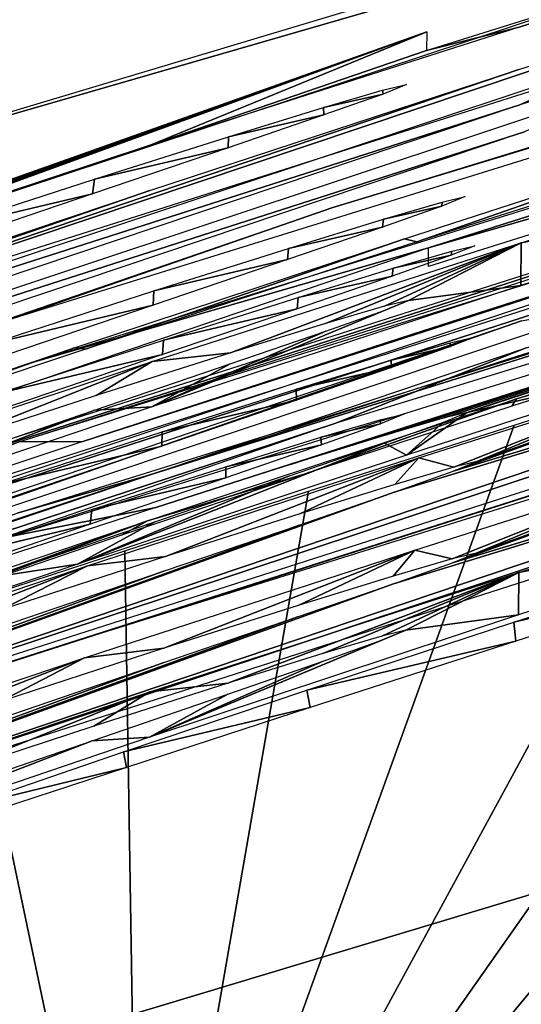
# Model space of a CAD drawing. Header units: millimetres. Extents: x -30.2 to 30.2, y -30.2 to 30.2.
# Tile 91 of 191: x -7.418 to -7.174, y 21.994 to 22.472. Entities that reach past the tile are written whole.
import ezdxf

# ---------------------------------------------------------------- set-up
doc = ezdxf.new("R2010")
doc.units = ezdxf.units.MM
doc.header["$LTSCALE"] = 81.481481
for name, color, linetype in [('1', 7, 'CONTINUOUS'), ('103', 7, 'CONTINUOUS'), ('163', 7, 'CONTINUOUS'), ('164', 7, 'CONTINUOUS'), ('165', 7, 'CONTINUOUS'), ('166', 7, 'CONTINUOUS'), ('167', 7, 'CONTINUOUS'), ('195', 7, 'CONTINUOUS'), ('196', 7, 'CONTINUOUS'), ('197', 7, 'CONTINUOUS'), ('198', 7, 'CONTINUOUS'), ('199', 7, 'CONTINUOUS'), ('2', 7, 'CONTINUOUS'), ('200', 7, 'CONTINUOUS'), ('201', 7, 'CONTINUOUS'), ('202', 7, 'CONTINUOUS'), ('203', 7, 'CONTINUOUS'), ('79', 7, 'CONTINUOUS'), ('99', 7, 'CONTINUOUS')]:
    doc.layers.add(name, color=color, linetype=linetype)

msp = doc.modelspace()

# ---------------------------------------------------------------- linework, layer by layer
at = {"layer": '1', "color": 251, "linetype": 'Continuous', "true_color": 0x4c4c4c}
for points in [[(16.21796, 21.74405, 4.4), (-14.57869, 22.87611, 4.4), (14.52396, 22.91087, 4.4), (16.21796, 21.74405, 4.4)], [(-16.27096, 21.70421, 4.4), (-14.57869, 22.87611, 4.4), (16.21796, 21.74405, 4.4), (-16.27096, 21.70421, 4.4)]]:
    msp.add_3dface(points, dxfattribs=at)
at = {"layer": '103', "color": 251, "linetype": 'Continuous', "true_color": 0x4c4c4c}
msp.add_3dface([(-7.35947, 21.77182, -212.7), (-5.91029, 22.20906, -212.7), (-4.11066, 13.68915, -221.4064), (-7.35947, 21.77182, -212.7)], dxfattribs=at)
at = {"layer": '163', "color": 251, "linetype": 'Continuous', "true_color": 0x4c4c4c}
for points in [[(-7.24155, 22.43741, -144.51836), (-7.22996, 22.44016, -144.62549), (-7.2413, 22.43554, -144.73112), (-7.24155, 22.43741, -144.51836)], [(-7.27027, 22.42901, -144.42087), (-7.24155, 22.43741, -144.51836), (-7.2413, 22.43554, -144.73112), (-7.27027, 22.42901, -144.42087)], [(-7.27003, 22.42536, -144.82765), (-7.27027, 22.42901, -144.42087), (-7.2413, 22.43554, -144.73112), (-7.27003, 22.42536, -144.82765)], [(-7.31638, 22.41482, -144.33267), (-7.27027, 22.42901, -144.42087), (-7.27003, 22.42536, -144.82765), (-7.31638, 22.41482, -144.33267)], [(-7.31643, 22.40945, -144.91548), (-7.31638, 22.41482, -144.33267), (-7.27003, 22.42536, -144.82765), (-7.31643, 22.40945, -144.91548)], [(-7.38145, 22.39422, -144.2516), (-7.31638, 22.41482, -144.33267), (-7.31643, 22.40945, -144.91548), (-7.38145, 22.39422, -144.2516)], [(-7.3823, 22.38709, -144.99704), (-7.38145, 22.39422, -144.2516), (-7.31643, 22.40945, -144.91548), (-7.3823, 22.38709, -144.99704)], [(-7.46085, 22.36852, -144.18379), (-7.38145, 22.39422, -144.2516), (-7.3823, 22.38709, -144.99704), (-7.46085, 22.36852, -144.18379)], [(-7.46239, 22.35989, -145.06543), (-7.46085, 22.36852, -144.18379), (-7.3823, 22.38709, -144.99704), (-7.46239, 22.35989, -145.06543)]]:
    msp.add_3dface(points, dxfattribs=at)
at = {"layer": '164', "color": 251, "linetype": 'Continuous', "true_color": 0x4c4c4c}
for points in [[(-7.20798, 22.3593, -154.21717), (-7.19678, 22.36194, -154.32212), (-7.2082, 22.35728, -154.42891), (-7.20798, 22.3593, -154.21717)], [(-7.23687, 22.34713, -154.5261), (-7.23649, 22.35097, -154.12127), (-7.2082, 22.35728, -154.42891), (-7.23687, 22.34713, -154.5261)], [(-7.23649, 22.35097, -154.12127), (-7.20798, 22.3593, -154.21717), (-7.2082, 22.35728, -154.42891), (-7.23649, 22.35097, -154.12127)], [(-7.28259, 22.33679, -154.03401), (-7.23649, 22.35097, -154.12127), (-7.23687, 22.34713, -154.5261), (-7.28259, 22.33679, -154.03401)], [(-7.28304, 22.33132, -154.61405), (-7.28259, 22.33679, -154.03401), (-7.23687, 22.34713, -154.5261), (-7.28304, 22.33132, -154.61405)], [(-7.34792, 22.31613, -153.95306), (-7.28259, 22.33679, -154.03401), (-7.28304, 22.33132, -154.61405), (-7.34792, 22.31613, -153.95306)], [(-7.34834, 22.30917, -154.69498), (-7.34792, 22.31613, -153.95306), (-7.28304, 22.33132, -154.61405), (-7.34834, 22.30917, -154.69498)], [(-7.42764, 22.29035, -153.88508), (-7.34792, 22.31613, -153.95306), (-7.34834, 22.30917, -154.69498), (-7.42764, 22.29035, -153.88508)], [(-7.42797, 22.28217, -154.76257), (-7.42764, 22.29035, -153.88508), (-7.34834, 22.30917, -154.69498), (-7.42797, 22.28217, -154.76257)]]:
    msp.add_3dface(points, dxfattribs=at)
at = {"layer": '165', "color": 251, "linetype": 'Continuous', "true_color": 0x4c4c4c}
for points in [[(-7.20142, 22.38578, -151.55916), (-7.21285, 22.38112, -151.66596), (-7.21262, 22.38314, -151.45422), (-7.20142, 22.38578, -151.55916)], [(-7.21285, 22.38112, -151.66596), (-7.24152, 22.37097, -151.76315), (-7.24114, 22.37481, -151.35831), (-7.21285, 22.38112, -151.66596)], [(-7.21262, 22.38314, -151.45422), (-7.21285, 22.38112, -151.66596), (-7.24114, 22.37481, -151.35831), (-7.21262, 22.38314, -151.45422)], [(-7.24114, 22.37481, -151.35831), (-7.24152, 22.37097, -151.76315), (-7.28723, 22.36064, -151.27105), (-7.24114, 22.37481, -151.35831)], [(-7.24152, 22.37097, -151.76315), (-7.28768, 22.35517, -151.85109), (-7.28723, 22.36064, -151.27105), (-7.24152, 22.37097, -151.76315)], [(-7.28723, 22.36064, -151.27105), (-7.28768, 22.35517, -151.85109), (-7.35257, 22.33998, -151.1901), (-7.28723, 22.36064, -151.27105)], [(-7.28768, 22.35517, -151.85109), (-7.35298, 22.33303, -151.93202), (-7.35257, 22.33998, -151.1901), (-7.28768, 22.35517, -151.85109)], [(-7.35257, 22.33998, -151.1901), (-7.35298, 22.33303, -151.93202), (-7.43228, 22.31421, -151.12212), (-7.35257, 22.33998, -151.1901)], [(-7.35298, 22.33303, -151.93202), (-7.43261, 22.30603, -151.99962), (-7.43228, 22.31421, -151.12212), (-7.35298, 22.33303, -151.93202)]]:
    msp.add_3dface(points, dxfattribs=at)
at = {"layer": '166', "color": 251, "linetype": 'Continuous', "true_color": 0x4c4c4c}
for points in [[(-7.23743, 22.30646, -158.93954), (-7.20871, 22.31486, -159.03702), (-7.20855, 22.31296, -159.25093), (-7.23743, 22.30646, -158.93954)], [(-7.20871, 22.31486, -159.03702), (-7.19713, 22.31762, -159.14415), (-7.20855, 22.31296, -159.25093), (-7.20871, 22.31486, -159.03702)], [(-7.23721, 22.30278, -159.34811), (-7.23743, 22.30646, -158.93954), (-7.20855, 22.31296, -159.25093), (-7.23721, 22.30278, -159.34811)], [(-7.28354, 22.29226, -158.85134), (-7.23743, 22.30646, -158.93954), (-7.23721, 22.30278, -159.34811), (-7.28354, 22.29226, -158.85134)], [(-7.28337, 22.28694, -159.43605), (-7.28354, 22.29226, -158.85134), (-7.23721, 22.30278, -159.34811), (-7.28337, 22.28694, -159.43605)], [(-7.3486, 22.27164, -158.77027), (-7.28354, 22.29226, -158.85134), (-7.28337, 22.28694, -159.43605), (-7.3486, 22.27164, -158.77027)], [(-7.34867, 22.26476, -159.51699), (-7.3486, 22.27164, -158.77027), (-7.28337, 22.28694, -159.43605), (-7.34867, 22.26476, -159.51699)], [(-7.428, 22.24591, -158.70246), (-7.3486, 22.27164, -158.77027), (-7.34867, 22.26476, -159.51699), (-7.428, 22.24591, -158.70246)], [(-7.42829, 22.2377, -159.58459), (-7.428, 22.24591, -158.70246), (-7.34867, 22.26476, -159.51699), (-7.42829, 22.2377, -159.58459)]]:
    msp.add_3dface(points, dxfattribs=at)
at = {"layer": '167', "color": 251, "linetype": 'Continuous', "true_color": 0x4c4c4c}
for points in [[(-7.2715, 22.26899, -161.81408), (-7.24279, 22.27745, -161.91154), (-7.24254, 22.27558, -162.12423), (-7.2715, 22.26899, -161.81408)], [(-7.24279, 22.27745, -161.91154), (-7.23122, 22.28023, -162.01864), (-7.24254, 22.27558, -162.12423), (-7.24279, 22.27745, -161.91154)], [(-7.27125, 22.26534, -162.22074), (-7.2715, 22.26899, -161.81408), (-7.24254, 22.27558, -162.12423), (-7.27125, 22.26534, -162.22074)], [(-7.31759, 22.2547, -161.72589), (-7.2715, 22.26899, -161.81408), (-7.27125, 22.26534, -162.22074), (-7.31759, 22.2547, -161.72589)], [(-7.31764, 22.24933, -162.30856), (-7.31759, 22.2547, -161.72589), (-7.27125, 22.26534, -162.22074), (-7.31764, 22.24933, -162.30856)], [(-7.38264, 22.23395, -161.64481), (-7.31759, 22.2547, -161.72589), (-7.31764, 22.24933, -162.30856), (-7.38264, 22.23395, -161.64481)], [(-7.38348, 22.22682, -162.39012), (-7.38264, 22.23395, -161.64481), (-7.31764, 22.24933, -162.30856), (-7.38348, 22.22682, -162.39012)], [(-7.46203, 22.20806, -161.57699), (-7.38264, 22.23395, -161.64481), (-7.38348, 22.22682, -162.39012), (-7.46203, 22.20806, -161.57699)], [(-7.46356, 22.19942, -162.45853), (-7.46203, 22.20806, -161.57699), (-7.38348, 22.22682, -162.39012), (-7.46356, 22.19942, -162.45853)]]:
    msp.add_3dface(points, dxfattribs=at)
at = {"layer": '195', "color": 251, "linetype": 'Continuous', "true_color": 0x4c4c4c}
for points in [[(-7.06584, 22.21537, -163.43168), (-7.06591, 22.20561, -164.49474), (-7.17785, 22.17931, -163.44525), (-7.06584, 22.21537, -163.43168)], [(-7.17785, 22.17931, -163.44525), (-7.06591, 22.20561, -164.49474), (-7.17687, 22.17013, -164.48056), (-7.17785, 22.17931, -163.44525)], [(-7.27825, 22.14629, -163.47583), (-7.17785, 22.17931, -163.44525), (-7.17687, 22.17013, -164.48056), (-7.27825, 22.14629, -163.47583)], [(-7.2767, 22.13785, -164.44935), (-7.27825, 22.14629, -163.47583), (-7.17687, 22.17013, -164.48056), (-7.2767, 22.13785, -164.44935)], [(-7.36734, 22.11637, -163.52379), (-7.27825, 22.14629, -163.47583), (-7.2767, 22.13785, -164.44935), (-7.36734, 22.11637, -163.52379)], [(-7.36578, 22.10882, -164.40071), (-7.36734, 22.11637, -163.52379), (-7.2767, 22.13785, -164.44935), (-7.36578, 22.10882, -164.40071)], [(-7.44689, 22.08909, -163.59134), (-7.36734, 22.11637, -163.52379), (-7.36578, 22.10882, -164.40071), (-7.44689, 22.08909, -163.59134)], [(-7.44609, 22.08253, -164.33216), (-7.44689, 22.08909, -163.59134), (-7.36578, 22.10882, -164.40071), (-7.44609, 22.08253, -164.33216)]]:
    msp.add_3dface(points, dxfattribs=at)
at = {"layer": '196', "color": 251, "linetype": 'Continuous', "true_color": 0x4c4c4c}
for points in [[(-7.01057, 22.41422, -143.60669), (-7.01074, 22.39554, -145.64374), (-7.17432, 22.36329, -143.50369), (-7.01057, 22.41422, -143.60669)], [(-7.01074, 22.39554, -145.64374), (-7.17446, 22.34269, -145.74576), (-7.17432, 22.36329, -143.50369), (-7.01074, 22.39554, -145.64374)], [(-7.17432, 22.36329, -143.50369), (-7.31544, 22.30992, -144.33179), (-7.35334, 22.30575, -143.42859), (-7.17432, 22.36329, -143.50369)], [(-7.26934, 22.32417, -144.41999), (-7.31544, 22.30992, -144.33179), (-7.17432, 22.36329, -143.50369), (-7.26934, 22.32417, -144.41999)], [(-7.24063, 22.33261, -144.51746), (-7.26934, 22.32417, -144.41999), (-7.17432, 22.36329, -143.50369), (-7.24063, 22.33261, -144.51746)], [(-7.22905, 22.33537, -144.62457), (-7.24063, 22.33261, -144.51746), (-7.17432, 22.36329, -143.50369), (-7.22905, 22.33537, -144.62457)], [(-7.17446, 22.34269, -145.74576), (-7.22905, 22.33537, -144.62457), (-7.17432, 22.36329, -143.50369), (-7.17446, 22.34269, -145.74576)], [(-7.35348, 22.28373, -145.81978), (-7.22905, 22.33537, -144.62457), (-7.17446, 22.34269, -145.74576), (-7.35348, 22.28373, -145.81978)], [(-7.24038, 22.33074, -144.73018), (-7.22905, 22.33537, -144.62457), (-7.35348, 22.28373, -145.81978), (-7.24038, 22.33074, -144.73018)], [(-7.2691, 22.32052, -144.8267), (-7.24038, 22.33074, -144.73018), (-7.35348, 22.28373, -145.81978), (-7.2691, 22.32052, -144.8267)], [(-7.3155, 22.30455, -144.91453), (-7.2691, 22.32052, -144.8267), (-7.35348, 22.28373, -145.81978), (-7.3155, 22.30455, -144.91453)], [(-7.31544, 22.30992, -144.33179), (-7.3805, 22.28922, -144.25071), (-7.35334, 22.30575, -143.42859), (-7.31544, 22.30992, -144.33179)], [(-7.35334, 22.30575, -143.42859), (-7.4599, 22.2634, -144.1829), (-7.54906, 22.24073, -143.37937), (-7.35334, 22.30575, -143.42859)], [(-7.3805, 22.28922, -144.25071), (-7.4599, 22.2634, -144.1829), (-7.35334, 22.30575, -143.42859), (-7.3805, 22.28922, -144.25071)], [(-7.38135, 22.28209, -144.99609), (-7.3155, 22.30455, -144.91453), (-7.35348, 22.28373, -145.81978), (-7.38135, 22.28209, -144.99609)], [(-7.54921, 22.21775, -145.86783), (-7.38135, 22.28209, -144.99609), (-7.35348, 22.28373, -145.81978), (-7.54921, 22.21775, -145.86783)], [(-7.46143, 22.25477, -145.06449), (-7.38135, 22.28209, -144.99609), (-7.54921, 22.21775, -145.86783), (-7.46143, 22.25477, -145.06449)]]:
    msp.add_3dface(points, dxfattribs=at)
at = {"layer": '197', "color": 251, "linetype": 'Continuous', "true_color": 0x4c4c4c}
for points in [[(-6.52793, 22.44952, -155.71134), (-7.73946, 22.06121, -155.70785), (-6.69751, 22.40646, -154.94878), (-6.52793, 22.44952, -155.71134)], [(-6.69751, 22.40646, -154.94878), (-7.73946, 22.06121, -155.70785), (-6.86676, 22.35517, -154.94832), (-6.69751, 22.40646, -154.94878)], [(-7.73946, 22.06121, -155.70785), (-7.23594, 22.2423, -154.52515), (-6.86676, 22.35517, -154.94832), (-7.73946, 22.06121, -155.70785)], [(-7.23594, 22.2423, -154.52515), (-7.20728, 22.2525, -154.42798), (-6.86676, 22.35517, -154.94832), (-7.23594, 22.2423, -154.52515)], [(-6.86676, 22.35517, -154.94832), (-7.20728, 22.2525, -154.42798), (-6.95002, 22.34479, -153.26752), (-6.86676, 22.35517, -154.94832)], [(-7.20728, 22.2525, -154.42798), (-7.19587, 22.25717, -154.3212), (-6.95002, 22.34479, -153.26752), (-7.20728, 22.2525, -154.42798)], [(-6.95002, 22.34479, -153.26752), (-7.19587, 22.25717, -154.3212), (-7.08161, 22.30417, -153.18743), (-6.95002, 22.34479, -153.26752)], [(-7.08161, 22.30417, -153.18743), (-7.20705, 22.25451, -154.21628), (-7.22404, 22.25902, -153.12485), (-7.08161, 22.30417, -153.18743)], [(-7.19587, 22.25717, -154.3212), (-7.20705, 22.25451, -154.21628), (-7.08161, 22.30417, -153.18743), (-7.19587, 22.25717, -154.3212)], [(-7.22404, 22.25902, -153.12485), (-7.34698, 22.21114, -153.95218), (-7.38479, 22.20664, -153.07719), (-7.22404, 22.25902, -153.12485)], [(-7.28165, 22.2319, -154.03313), (-7.34698, 22.21114, -153.95218), (-7.22404, 22.25902, -153.12485), (-7.28165, 22.2319, -154.03313)], [(-7.23556, 22.24614, -154.12038), (-7.28165, 22.2319, -154.03313), (-7.22404, 22.25902, -153.12485), (-7.23556, 22.24614, -154.12038)], [(-7.20705, 22.25451, -154.21628), (-7.23556, 22.24614, -154.12038), (-7.22404, 22.25902, -153.12485), (-7.20705, 22.25451, -154.21628)], [(-7.2821, 22.22642, -154.6131), (-7.23594, 22.2423, -154.52515), (-7.73946, 22.06121, -155.70785), (-7.2821, 22.22642, -154.6131)], [(-7.34739, 22.20418, -154.69403), (-7.2821, 22.22642, -154.6131), (-7.73946, 22.06121, -155.70785), (-7.34739, 22.20418, -154.69403)], [(-7.34698, 22.21114, -153.95218), (-7.42668, 22.18524, -153.88419), (-7.38479, 22.20664, -153.07719), (-7.34698, 22.21114, -153.95218)], [(-7.42701, 22.17705, -154.76163), (-7.34739, 22.20418, -154.69403), (-7.73946, 22.06121, -155.70785), (-7.42701, 22.17705, -154.76163)], [(-7.38479, 22.20664, -153.07719), (-7.51593, 22.15561, -153.83581), (-7.55351, 22.15009, -153.04815), (-7.38479, 22.20664, -153.07719)], [(-7.42668, 22.18524, -153.88419), (-7.51593, 22.15561, -153.83581), (-7.38479, 22.20664, -153.07719), (-7.42668, 22.18524, -153.88419)]]:
    msp.add_3dface(points, dxfattribs=at)
at = {"layer": '198', "color": 251, "linetype": 'Continuous', "true_color": 0x4c4c4c}
for points in [[(-6.53237, 22.49848, -150.1815), (-7.35162, 22.235, -151.18922), (-7.42218, 22.22084, -150.17901), (-6.53237, 22.49848, -150.1815)], [(-7.28629, 22.25575, -151.27017), (-7.35162, 22.235, -151.18922), (-6.53237, 22.49848, -150.1815), (-7.28629, 22.25575, -151.27017)], [(-7.24021, 22.26998, -151.35742), (-7.28629, 22.25575, -151.27017), (-6.53237, 22.49848, -150.1815), (-7.24021, 22.26998, -151.35742)], [(-7.2117, 22.27835, -151.45332), (-7.24021, 22.26998, -151.35742), (-6.53237, 22.49848, -150.1815), (-7.2117, 22.27835, -151.45332)], [(-7.20051, 22.28101, -151.55825), (-7.2117, 22.27835, -151.45332), (-6.53237, 22.49848, -150.1815), (-7.20051, 22.28101, -151.55825)], [(-7.20051, 22.28101, -151.55825), (-6.53237, 22.49848, -150.1815), (-6.87131, 22.3903, -150.94755), (-7.20051, 22.28101, -151.55825)], [(-7.08515, 22.30749, -152.7022), (-7.20051, 22.28101, -151.55825), (-6.87131, 22.3903, -150.94755), (-7.08515, 22.30749, -152.7022)], [(-7.22995, 22.26039, -152.76604), (-7.20051, 22.28101, -151.55825), (-7.08515, 22.30749, -152.7022), (-7.22995, 22.26039, -152.76604)], [(-7.21192, 22.27634, -151.66503), (-7.20051, 22.28101, -151.55825), (-7.22995, 22.26039, -152.76604), (-7.21192, 22.27634, -151.66503)], [(-7.24059, 22.26615, -151.7622), (-7.21192, 22.27634, -151.66503), (-7.22995, 22.26039, -152.76604), (-7.24059, 22.26615, -151.7622)], [(-7.28674, 22.25028, -151.85014), (-7.24059, 22.26615, -151.7622), (-7.38967, 22.20745, -152.81351), (-7.28674, 22.25028, -151.85014)], [(-7.38967, 22.20745, -152.81351), (-7.24059, 22.26615, -151.7622), (-7.22995, 22.26039, -152.76604), (-7.38967, 22.20745, -152.81351)], [(-7.35204, 22.22804, -151.93108), (-7.28674, 22.25028, -151.85014), (-7.38967, 22.20745, -152.81351), (-7.35204, 22.22804, -151.93108)], [(-7.35162, 22.235, -151.18922), (-7.43133, 22.20911, -151.12123), (-7.42218, 22.22084, -150.17901), (-7.35162, 22.235, -151.18922)], [(-7.43166, 22.20093, -151.99868), (-7.35204, 22.22804, -151.93108), (-7.38967, 22.20745, -152.81351), (-7.43166, 22.20093, -151.99868)], [(-7.5583, 22.15037, -152.84001), (-7.43166, 22.20093, -151.99868), (-7.38967, 22.20745, -152.81351), (-7.5583, 22.15037, -152.84001)]]:
    msp.add_3dface(points, dxfattribs=at)
at = {"layer": '199', "color": 251, "linetype": 'Continuous', "true_color": 0x4c4c4c}
for points in [[(-6.52828, 22.40568, -160.52366), (-7.71233, 22.02621, -160.52026), (-6.69786, 22.36251, -159.76111), (-6.52828, 22.40568, -160.52366)], [(-6.69786, 22.36251, -159.76111), (-7.71233, 22.02621, -160.52026), (-6.86711, 22.31113, -159.76065), (-6.69786, 22.36251, -159.76111)], [(-7.71233, 22.02621, -160.52026), (-7.23628, 22.19793, -159.34717), (-6.86711, 22.31113, -159.76065), (-7.71233, 22.02621, -160.52026)], [(-7.23628, 22.19793, -159.34717), (-7.20763, 22.20815, -159.25), (-6.86711, 22.31113, -159.76065), (-7.23628, 22.19793, -159.34717)], [(-6.86711, 22.31113, -159.76065), (-7.20763, 22.20815, -159.25), (-6.95046, 22.30067, -158.0798), (-6.86711, 22.31113, -159.76065)], [(-7.20763, 22.20815, -159.25), (-7.19621, 22.21283, -159.14323), (-6.95046, 22.30067, -158.0798), (-7.20763, 22.20815, -159.25)], [(-6.95046, 22.30067, -158.0798), (-7.19621, 22.21283, -159.14323), (-7.08256, 22.2598, -157.99951), (-6.95046, 22.30067, -158.0798)], [(-7.08256, 22.2598, -157.99951), (-7.20779, 22.21006, -159.03613), (-7.22592, 22.21425, -157.93662), (-7.08256, 22.2598, -157.99951)], [(-7.19621, 22.21283, -159.14323), (-7.20779, 22.21006, -159.03613), (-7.08256, 22.2598, -157.99951), (-7.19621, 22.21283, -159.14323)], [(-7.22592, 22.21425, -157.93662), (-7.34766, 22.16663, -158.76938), (-7.38618, 22.16192, -157.88921), (-7.22592, 22.21425, -157.93662)], [(-7.2826, 22.18734, -158.85046), (-7.34766, 22.16663, -158.76938), (-7.22592, 22.21425, -157.93662), (-7.2826, 22.18734, -158.85046)], [(-7.2365, 22.20161, -158.93865), (-7.2826, 22.18734, -158.85046), (-7.22592, 22.21425, -157.93662), (-7.2365, 22.20161, -158.93865)], [(-7.20779, 22.21006, -159.03613), (-7.2365, 22.20161, -158.93865), (-7.22592, 22.21425, -157.93662), (-7.20779, 22.21006, -159.03613)], [(-7.28244, 22.18203, -159.4351), (-7.23628, 22.19793, -159.34717), (-7.71233, 22.02621, -160.52026), (-7.28244, 22.18203, -159.4351)], [(-7.34772, 22.15974, -159.51604), (-7.28244, 22.18203, -159.4351), (-7.71233, 22.02621, -160.52026), (-7.34772, 22.15974, -159.51604)], [(-7.34766, 22.16663, -158.76938), (-7.42705, 22.14078, -158.70156), (-7.38618, 22.16192, -157.88921), (-7.34766, 22.16663, -158.76938)], [(-7.38618, 22.16192, -157.88921), (-7.51618, 22.11113, -158.65315), (-7.55439, 22.10541, -157.8604), (-7.38618, 22.16192, -157.88921)], [(-7.42705, 22.14078, -158.70156), (-7.51618, 22.11113, -158.65315), (-7.38618, 22.16192, -157.88921), (-7.42705, 22.14078, -158.70156)], [(-7.42734, 22.13256, -159.58365), (-7.34772, 22.15974, -159.51604), (-7.71233, 22.02621, -160.52026), (-7.42734, 22.13256, -159.58365)]]:
    msp.add_3dface(points, dxfattribs=at)
at = {"layer": '2', "color": 251, "linetype": 'Continuous', "true_color": 0x4c4c4c}
for points in [[(-7.32549, 28.02038, 6.01254), (-9.3513, 27.41091, 6.01254), (-5.86642, 22.43936, 6.36699), (-7.32549, 28.02038, 6.01254)], [(-4.2128, 22.80772, 6.36699), (-7.32549, 28.02038, 6.01254), (-5.86642, 22.43936, 6.36699), (-4.2128, 22.80772, 6.36699)], [(-5.86642, 22.43936, 6.36699), (-9.3513, 27.41091, 6.01254), (-7.48874, 21.95128, 6.36699), (-5.86642, 22.43936, 6.36699)], [(-5.86642, 22.43936, 6.36699), (-7.48874, 21.95128, 6.36699), (-4.4004, 16.83177, 6.64395), (-5.86642, 22.43936, 6.36699)]]:
    msp.add_3dface(points, dxfattribs=at)
at = {"layer": '200', "color": 251, "linetype": 'Continuous', "true_color": 0x4c4c4c}
for points in [[(-7.01167, 22.25478, -160.99995), (-7.01185, 22.23609, -163.03679), (-7.17543, 22.20347, -160.89692), (-7.01167, 22.25478, -160.99995)], [(-7.01185, 22.23609, -163.03679), (-7.17557, 22.18286, -163.13883), (-7.17543, 22.20347, -160.89692), (-7.01185, 22.23609, -163.03679)], [(-7.17543, 22.20347, -160.89692), (-7.31665, 22.14972, -161.72501), (-7.35448, 22.14549, -160.8218), (-7.17543, 22.20347, -160.89692)], [(-7.27057, 22.16408, -161.81319), (-7.31665, 22.14972, -161.72501), (-7.17543, 22.20347, -160.89692), (-7.27057, 22.16408, -161.81319)], [(-7.24186, 22.17258, -161.91065), (-7.27057, 22.16408, -161.81319), (-7.17543, 22.20347, -160.89692), (-7.24186, 22.17258, -161.91065)], [(-7.2303, 22.17537, -162.01772), (-7.24186, 22.17258, -161.91065), (-7.17543, 22.20347, -160.89692), (-7.2303, 22.17537, -162.01772)], [(-7.17557, 22.18286, -163.13883), (-7.2303, 22.17537, -162.01772), (-7.17543, 22.20347, -160.89692), (-7.17557, 22.18286, -163.13883)], [(-7.35462, 22.12346, -163.21287), (-7.2303, 22.17537, -162.01772), (-7.17557, 22.18286, -163.13883), (-7.35462, 22.12346, -163.21287)], [(-7.24161, 22.17071, -162.12329), (-7.2303, 22.17537, -162.01772), (-7.35462, 22.12346, -163.21287), (-7.24161, 22.17071, -162.12329)], [(-7.27032, 22.16043, -162.21979), (-7.24161, 22.17071, -162.12329), (-7.35462, 22.12346, -163.21287), (-7.27032, 22.16043, -162.21979)], [(-7.3167, 22.14435, -162.3076), (-7.27032, 22.16043, -162.21979), (-7.35462, 22.12346, -163.21287), (-7.3167, 22.14435, -162.3076)], [(-7.31665, 22.14972, -161.72501), (-7.38169, 22.12888, -161.64392), (-7.35448, 22.14549, -160.8218), (-7.31665, 22.14972, -161.72501)], [(-7.35448, 22.14549, -160.8218), (-7.46107, 22.10286, -161.57609), (-7.55025, 22.07997, -160.77255), (-7.35448, 22.14549, -160.8218)], [(-7.38169, 22.12888, -161.64392), (-7.46107, 22.10286, -161.57609), (-7.35448, 22.14549, -160.8218), (-7.38169, 22.12888, -161.64392)], [(-7.38253, 22.12174, -162.38918), (-7.3167, 22.14435, -162.3076), (-7.35462, 22.12346, -163.21287), (-7.38253, 22.12174, -162.38918)], [(-7.55039, 22.05697, -163.26094), (-7.38253, 22.12174, -162.38918), (-7.35462, 22.12346, -163.21287), (-7.55039, 22.05697, -163.26094)], [(-7.46261, 22.09423, -162.45759), (-7.38253, 22.12174, -162.38918), (-7.55039, 22.05697, -163.26094), (-7.46261, 22.09423, -162.45759)]]:
    msp.add_3dface(points, dxfattribs=at)
at = {"layer": '201', "color": 251, "linetype": 'Continuous', "true_color": 0x4c4c4c}
for points in [[(-7.72979, 22.06149, -156.04374), (-6.51827, 22.44927, -156.04722), (-7.41727, 22.16172, -156.78253), (-7.72979, 22.06149, -156.04374)], [(-7.41727, 22.16172, -156.78253), (-6.51827, 22.44927, -156.04722), (-6.51833, 22.44255, -156.78505), (-7.41727, 22.16172, -156.78253)], [(-8.30417, 21.8449, -156.7797), (-7.72979, 22.06149, -156.04374), (-7.41727, 22.16172, -156.78253), (-8.30417, 21.8449, -156.7797)]]:
    msp.add_3dface(points, dxfattribs=at)
at = {"layer": '202', "color": 251, "linetype": 'Continuous', "true_color": 0x4c4c4c}
for points in [[(-7.73137, 22.15274, -146.11421), (-6.52239, 22.5383, -146.11767), (-7.71317, 22.15226, -146.8521), (-7.73137, 22.15274, -146.11421)], [(-7.71317, 22.15226, -146.8521), (-6.52239, 22.5383, -146.11767), (-7.12033, 22.34985, -146.85387), (-7.71317, 22.15226, -146.8521)], [(-6.52266, 22.50408, -149.87479), (-7.26476, 22.27562, -149.87274), (-7.17179, 22.31244, -149.14004), (-6.52266, 22.50408, -149.87479)], [(-7.12533, 22.33439, -148.36836), (-7.72296, 22.13485, -148.36657), (-7.17412, 22.32557, -147.62553), (-7.12533, 22.33439, -148.36836)], [(-7.17412, 22.32557, -147.62553), (-7.72296, 22.13485, -148.36657), (-7.81969, 22.10775, -147.62358), (-7.17412, 22.32557, -147.62553)], [(-7.17179, 22.31244, -149.14004), (-7.26476, 22.27562, -149.87274), (-7.81495, 22.0954, -149.13809), (-7.17179, 22.31244, -149.14004)], [(-7.26476, 22.27562, -149.87274), (-7.99888, 22.02268, -149.87048), (-7.81495, 22.0954, -149.13809), (-7.26476, 22.27562, -149.87274)]]:
    msp.add_3dface(points, dxfattribs=at)
at = {"layer": '203', "color": 251, "linetype": 'Continuous', "true_color": 0x4c4c4c}
for points in [[(-7.4117, 22.30531, -141.37568), (-6.52205, 22.58145, -141.37816), (-7.21919, 22.36092, -142.18689), (-7.4117, 22.30531, -141.37568)], [(-7.21919, 22.36092, -142.18689), (-6.52205, 22.58145, -141.37816), (-6.87155, 22.46114, -143.17812), (-7.21919, 22.36092, -142.18689)], [(-7.21927, 22.35181, -143.17714), (-7.21919, 22.36092, -142.18689), (-6.87155, 22.46114, -143.17812), (-7.21927, 22.35181, -143.17714)], [(-7.92855, 22.11937, -142.18473), (-7.4117, 22.30531, -141.37568), (-7.21919, 22.36092, -142.18689), (-7.92855, 22.11937, -142.18473)], [(-8.28971, 21.99413, -141.3729), (-7.4117, 22.30531, -141.37568), (-7.92855, 22.11937, -142.18473), (-8.28971, 21.99413, -141.3729)]]:
    msp.add_3dface(points, dxfattribs=at)
at = {"layer": '79', "color": 251, "linetype": 'Continuous', "true_color": 0x4c4c4c}
for points in [[(-9.42098, 22.7472, -120), (11.17842, 21.93681, -120), (-11.17842, 21.93681, -120), (-9.42098, 22.7472, -120)], [(9.42098, 22.7472, -120), (11.17842, 21.93681, -120), (-9.42098, 22.7472, -120), (9.42098, 22.7472, -120)]]:
    msp.add_3dface(points, dxfattribs=at)
at = {"layer": '99', "color": 251, "linetype": 'Continuous', "true_color": 0x4c4c4c}
for points in [[(-5.98711, 22.8567, -138.7), (-6.52295, 22.68526, -141.37906), (-7.56107, 22.38536, -138.7), (-5.98711, 22.8567, -138.7)], [(-6.52295, 22.68526, -141.37906), (-8.2904, 22.10071, -141.37383), (-7.56107, 22.38536, -138.7), (-6.52295, 22.68526, -141.37906)], [(-6.5233, 22.64212, -146.11857), (-7.73218, 22.25834, -146.11513), (-7.01172, 22.49999, -145.6447), (-6.5233, 22.64212, -146.11857)], [(-7.17501, 22.4303, -147.62644), (-7.12123, 22.45449, -146.85478), (-6.52341, 22.62837, -147.62822), (-7.17501, 22.4303, -147.62644)], [(-6.52357, 22.60791, -149.8757), (-6.53328, 22.60233, -150.18241), (-7.26564, 22.38049, -149.87366), (-6.52357, 22.60791, -149.8757)], [(-6.53328, 22.60233, -150.18241), (-7.42292, 22.326, -150.17993), (-7.26564, 22.38049, -149.87366), (-6.53328, 22.60233, -150.18241)], [(-6.87245, 22.56541, -143.17903), (-7.1753, 22.46797, -143.50456), (-7.22018, 22.45658, -143.17805), (-6.87245, 22.56541, -143.17903)], [(-7.01155, 22.51866, -143.60756), (-7.1753, 22.46797, -143.50456), (-6.87245, 22.56541, -143.17903), (-7.01155, 22.51866, -143.60756)], [(-7.74028, 22.16687, -155.70878), (-6.52884, 22.55337, -155.71224), (-7.73061, 22.16713, -156.04467), (-7.74028, 22.16687, -155.70878)], [(-6.52884, 22.55337, -155.71224), (-6.51918, 22.55312, -156.04813), (-7.73061, 22.16713, -156.04467), (-6.52884, 22.55337, -155.71224)], [(-6.51923, 22.5464, -156.78596), (-7.38709, 22.267, -157.89013), (-7.41813, 22.26685, -156.78345), (-6.51923, 22.5464, -156.78596)], [(-7.22684, 22.31909, -157.93753), (-7.38709, 22.267, -157.89013), (-6.51923, 22.5464, -156.78596), (-7.22684, 22.31909, -157.93753)], [(-7.08347, 22.36442, -158.00042), (-7.22684, 22.31909, -157.93753), (-6.51923, 22.5464, -156.78596), (-7.08347, 22.36442, -158.00042)], [(-7.41897, 22.23218, -160.52208), (-6.52919, 22.50955, -160.52457), (-7.35545, 22.25052, -160.82269), (-7.41897, 22.23218, -160.52208)], [(-7.35545, 22.25052, -160.82269), (-6.52919, 22.50955, -160.52457), (-7.17641, 22.30822, -160.8978), (-7.35545, 22.25052, -160.82269)], [(-7.17641, 22.30822, -160.8978), (-6.52919, 22.50955, -160.52457), (-7.01266, 22.35929, -161.00082), (-7.17641, 22.30822, -160.8978)], [(-6.53912, 22.47537, -163.96799), (-6.50025, 22.50433, -162.02065), (-7.35947, 21.77182, -212.7), (-6.53912, 22.47537, -163.96799)], [(-7.35947, 21.77182, -212.7), (-6.50025, 22.50433, -162.02065), (-5.91029, 22.20906, -212.7), (-7.35947, 21.77182, -212.7)], [(-7.01172, 22.49999, -145.6447), (-7.73218, 22.25834, -146.11513), (-7.17544, 22.44738, -145.74671), (-7.01172, 22.49999, -145.6447)], [(-6.55067, 22.47104, -164.0746), (-6.53912, 22.47537, -163.96799), (-7.35947, 21.77182, -212.7), (-6.55067, 22.47104, -164.0746)], [(-6.57931, 22.46179, -164.17139), (-6.55067, 22.47104, -164.0746), (-7.35947, 21.77182, -212.7), (-6.57931, 22.46179, -164.17139)], [(-7.1753, 22.46797, -143.50456), (-7.35431, 22.4107, -143.42948), (-7.22018, 22.45658, -143.17805), (-7.1753, 22.46797, -143.50456)], [(-7.22011, 22.46568, -142.1878), (-8.5182, 21.99301, -143.60708), (-8.6306, 21.96249, -142.1833), (-7.22011, 22.46568, -142.1878)], [(-8.35434, 22.05674, -143.50373), (-8.5182, 21.99301, -143.60708), (-7.22011, 22.46568, -142.1878), (-8.35434, 22.05674, -143.50373)], [(-8.17466, 22.12466, -143.42871), (-8.35434, 22.05674, -143.50373), (-7.22011, 22.46568, -142.1878), (-8.17466, 22.12466, -143.42871)], [(-7.97734, 22.19702, -143.37978), (-8.17466, 22.12466, -143.42871), (-7.22011, 22.46568, -142.1878), (-7.97734, 22.19702, -143.37978)], [(-7.76224, 22.27337, -143.35695), (-7.97734, 22.19702, -143.37978), (-7.22011, 22.46568, -142.1878), (-7.76224, 22.27337, -143.35695)], [(-7.55001, 22.34598, -143.38028), (-7.76224, 22.27337, -143.35695), (-7.22011, 22.46568, -142.1878), (-7.55001, 22.34598, -143.38028)], [(-7.35431, 22.4107, -143.42948), (-7.55001, 22.34598, -143.38028), (-7.22011, 22.46568, -142.1878), (-7.35431, 22.4107, -143.42948)], [(-7.22018, 22.45658, -143.17805), (-7.35431, 22.4107, -143.42948), (-7.22011, 22.46568, -142.1878), (-7.22018, 22.45658, -143.17805)], [(-6.62528, 22.44748, -164.25871), (-6.57931, 22.46179, -164.17139), (-7.35947, 21.77182, -212.7), (-6.62528, 22.44748, -164.25871)], [(-7.71409, 22.2578, -146.85302), (-7.12123, 22.45449, -146.85478), (-7.17501, 22.4303, -147.62644), (-7.71409, 22.2578, -146.85302)], [(-7.17544, 22.44738, -145.74671), (-7.73218, 22.25834, -146.11513), (-7.35445, 22.38869, -145.82072), (-7.17544, 22.44738, -145.74671)], [(-6.69029, 22.42746, -164.33869), (-6.62528, 22.44748, -164.25871), (-7.35947, 21.77182, -212.7), (-6.69029, 22.42746, -164.33869)], [(-7.72388, 22.24041, -148.36749), (-7.12622, 22.43904, -148.36927), (-7.17268, 22.41716, -149.14095), (-7.72388, 22.24041, -148.36749)], [(-7.82061, 22.21346, -147.6245), (-7.71409, 22.2578, -146.85302), (-7.17501, 22.4303, -147.62644), (-7.82061, 22.21346, -147.6245)], [(-6.76939, 22.4031, -164.4053), (-6.69029, 22.42746, -164.33869), (-7.35947, 21.77182, -212.7), (-6.76939, 22.4031, -164.4053)], [(-7.81588, 22.20111, -149.13901), (-7.72388, 22.24041, -148.36749), (-7.17268, 22.41716, -149.14095), (-7.81588, 22.20111, -149.13901)], [(-7.23086, 22.36521, -152.76696), (-7.08605, 22.4121, -152.7031), (-7.22495, 22.36383, -153.12577), (-7.23086, 22.36521, -152.76696)], [(-7.22495, 22.36383, -153.12577), (-7.08605, 22.4121, -152.7031), (-7.08252, 22.40877, -153.18834), (-7.22495, 22.36383, -153.12577)], [(-6.85762, 22.37582, -164.45255), (-6.76939, 22.4031, -164.4053), (-7.35947, 21.77182, -212.7), (-6.85762, 22.37582, -164.45255)], [(-7.35445, 22.38869, -145.82072), (-7.73218, 22.25834, -146.11513), (-7.55016, 22.32301, -145.86876), (-7.35445, 22.38869, -145.82072)], [(-7.26564, 22.38049, -149.87366), (-7.42292, 22.326, -150.17993), (-7.9998, 22.12871, -149.87141), (-7.26564, 22.38049, -149.87366)], [(-6.95669, 22.34494, -164.48256), (-6.85762, 22.37582, -164.45255), (-7.35947, 21.77182, -212.7), (-6.95669, 22.34494, -164.48256)], [(-7.39058, 22.3125, -152.81443), (-7.23086, 22.36521, -152.76696), (-7.3857, 22.3117, -153.07811), (-7.39058, 22.3125, -152.81443)], [(-7.3857, 22.3117, -153.07811), (-7.23086, 22.36521, -152.76696), (-7.22495, 22.36383, -153.12577), (-7.3857, 22.3117, -153.07811)], [(-7.06683, 22.31024, -164.49566), (-6.95669, 22.34494, -164.48256), (-7.35947, 21.77182, -212.7), (-7.06683, 22.31024, -164.49566)], [(-7.01283, 22.34061, -163.03775), (-7.06675, 22.31999, -163.43259), (-7.17656, 22.28762, -163.13978), (-7.01283, 22.34061, -163.03775)], [(-7.06675, 22.31999, -163.43259), (-7.17875, 22.2841, -163.44615), (-7.17656, 22.28762, -163.13978), (-7.06675, 22.31999, -163.43259)], [(-7.55923, 22.25569, -152.84093), (-7.39058, 22.3125, -152.81443), (-7.55442, 22.2554, -153.04907), (-7.55923, 22.25569, -152.84093)], [(-7.55442, 22.2554, -153.04907), (-7.39058, 22.3125, -152.81443), (-7.3857, 22.3117, -153.07811), (-7.55442, 22.2554, -153.04907)], [(-7.17777, 22.27492, -164.48148), (-7.06683, 22.31024, -164.49566), (-7.35947, 21.77182, -212.7), (-7.17777, 22.27492, -164.48148)], [(-7.17656, 22.28762, -163.13978), (-7.27913, 22.25123, -163.47673), (-7.35559, 22.22849, -163.21381), (-7.17656, 22.28762, -163.13978)], [(-7.17875, 22.2841, -163.44615), (-7.27913, 22.25123, -163.47673), (-7.17656, 22.28762, -163.13978), (-7.17875, 22.2841, -163.44615)], [(-7.27759, 22.2428, -164.45028), (-7.17777, 22.27492, -164.48148), (-7.35947, 21.77182, -212.7), (-7.27759, 22.2428, -164.45028)], [(-7.38709, 22.267, -157.89013), (-7.5553, 22.21075, -157.86132), (-7.41813, 22.26685, -156.78345), (-7.38709, 22.267, -157.89013)], [(-7.5512, 22.1853, -160.77345), (-7.41897, 22.23218, -160.52208), (-7.35545, 22.25052, -160.82269), (-7.5512, 22.1853, -160.77345)], [(-7.27913, 22.25123, -163.47673), (-7.36822, 22.22145, -163.52469), (-7.35559, 22.22849, -163.21381), (-7.27913, 22.25123, -163.47673)], [(-7.36666, 22.2139, -164.40165), (-7.27759, 22.2428, -164.45028), (-7.35947, 21.77182, -212.7), (-7.36666, 22.2139, -164.40165)], [(-7.35559, 22.22849, -163.21381), (-7.51298, 22.17156, -163.67309), (-7.55134, 22.16231, -163.26187), (-7.35559, 22.22849, -163.21381)], [(-7.44778, 22.19429, -163.59223), (-7.51298, 22.17156, -163.67309), (-7.35559, 22.22849, -163.21381), (-7.44778, 22.19429, -163.59223)], [(-7.36822, 22.22145, -163.52469), (-7.44778, 22.19429, -163.59223), (-7.35559, 22.22849, -163.21381), (-7.36822, 22.22145, -163.52469)], [(-7.44697, 22.18774, -164.33311), (-7.36666, 22.2139, -164.40165), (-7.35947, 21.77182, -212.7), (-7.44697, 22.18774, -164.33311)], [(-7.51303, 22.16621, -164.25172), (-7.44697, 22.18774, -164.33311), (-7.35947, 21.77182, -212.7), (-7.51303, 22.16621, -164.25172)], [(-8.77672, 21.24013, -212.7), (-7.51303, 22.16621, -164.25172), (-7.35947, 21.77182, -212.7), (-8.77672, 21.24013, -212.7)]]:
    msp.add_3dface(points, dxfattribs=at)

doc.saveas('drawing.dxf')
